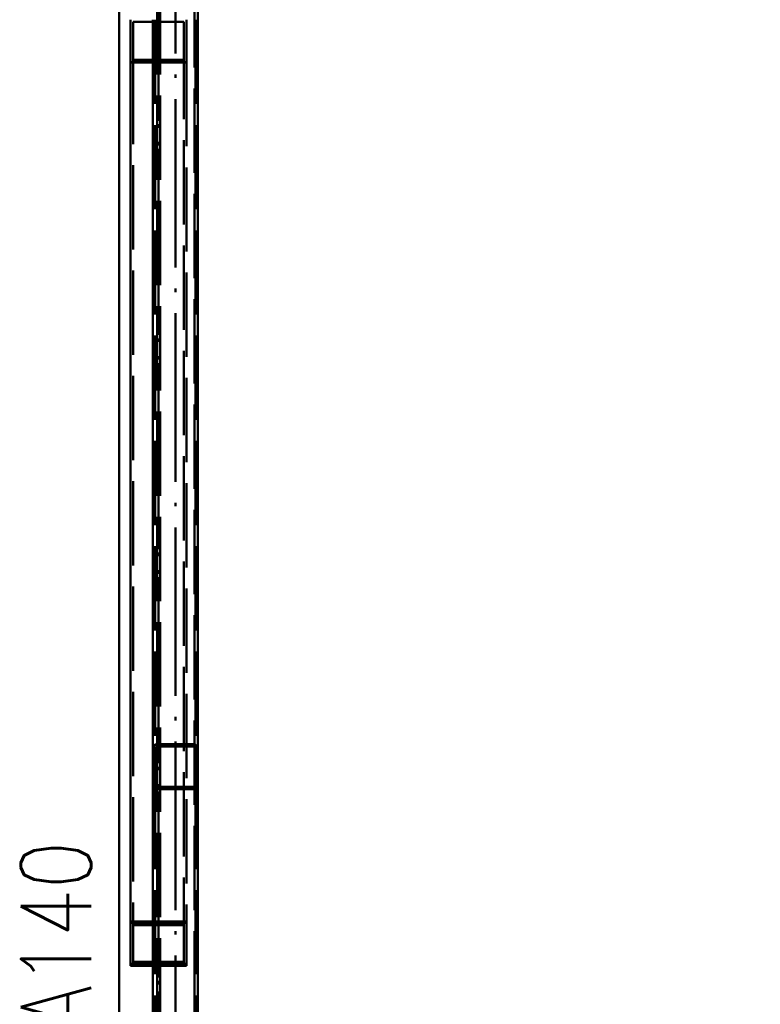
# Paper-space layout 'Layout1' of a CAD drawing. Extents: x -2 to 1033, y -36 to 596.
# Tile 42 of 86: x 308 to 335, y 494 to 529. Entities that reach past the tile are written whole.
import ezdxf

# ---------------------------------------------------------------- set-up
doc = ezdxf.new("R2010")
doc.units = 0
doc.linetypes.add('ACAD_ISO02W100', pattern=[15, 12, -3])
doc.linetypes.add('ACAD_ISO04W100', pattern=[30.5, 24, -3, 0.5, -3])
doc.layers.get('0').update_dxf_attribs({"linetype": 'CONTINUOUS'})
doc.layers.get('DEFPOINTS').update_dxf_attribs({"color": 132, "linetype": 'CONTINUOUS'})
for name, color, linetype, lineweight in [('SS_2.ET-HALA_TaO-MOULDSHOP-NADSTAVBA', 94, 'CONTINUOUS', 50), ('SS_KOTY', 3, 'CONTINUOUS', 25), ('SS_POPIS_PROFILU', 13, 'CONTINUOUS', 25), ('SS_SRAFY', 8, 'CONTINUOUS', 18)]:
    doc.layers.add(name, color=color, linetype=linetype, lineweight=lineweight)
doc.styles.add('ROMANS', font='romans.shx', dxfattribs={"width": 0.8})
doc.styles.add('romans.shx', font='romans.shx', dxfattribs={"height": 5})
doc.dimstyles.new('A-1_(2.5)_50AS', dxfattribs={"dimtxt": 2.5, "dimasz": 2, "dimexe": 1, "dimexo": 2, "dimgap": 0, "dimtad": 0, "dimdec": 1, "dimlfac": 50, "dimrnd": 1, "dimtxsty": 'ROMANS', "dimblk1": 'OBLIQUE', "dimblk2": 'OBLIQUE', "dimsah": 1, "dimcen": 2, "dimclrd": 256, "dimclre": 256, "dimclrt": 256, "dimadec": 1, "dimazin": 2, "dimtfac": 0.714286, "dimtdec": 1, "dimtmove": 0, "dimatfit": 3, "dimldrblk": 'OPEN', "dimfxl": 1, "dimtvp": 1.142857, "dimtfill": 1, "dimtolj": 1, "dimlwd": -1, "dimlwe": -1, "dimarcsym": 0})

# ---------------------------------------------------------------- blocks, each defined once
blk = doc.blocks.new('_Oblique')
at = {"color": 0, "linetype": 'ByBlock', "lineweight": -2}
blk.add_line((-0.5, -0.5), (0.5, 0.5), dxfattribs=at)
blk = doc.blocks.new('*D41')
at = {"layer": 'DEFPOINTS', "color": 0, "transparency": 16777216}
for p in [(313.189, 533.57, 27920.2), (424.289, 459.57, 27964.2), (442.262, 459.57)]:
    blk.add_point(p, dxfattribs=at)
at = {"layer": 'SS_KOTY', "transparency": 16777216}
for p, q in [((315.189, 533.57), (443.262, 533.57)), ((442.262, 533.57), (442.262, 459.57)), ((426.289, 459.57), (443.262, 459.57))]:
    blk.add_line(p, q, dxfattribs=at)
at = {"layer": 'SS_KOTY', "transparency": 16777216, "xscale": 2, "yscale": 2, "zscale": 2}
for p, rotation in [((442.262, 533.57), 90), ((442.262, 459.57), 270)]:
    blk.add_blockref('_Oblique', p, dxfattribs=dict(at, rotation=rotation))
at = {"layer": 'SS_KOTY', "transparency": 16777216, "insert": (439.404, 496.57), "char_height": 2.5, "attachment_point": 5, "rotation": 90, "style": 'ROMANS', "bg_fill": 3, "box_fill_scale": 1.1, "bg_fill_color": 256, "bg_fill_true_color": 13158600, "bg_fill_transparency": 0}
blk.add_mtext('\\A1;3700', dxfattribs=at)
blk = doc.blocks.new('_OPEN')
at = {"color": 0, "linetype": 'ByBlock'}
for p, q in [((-1, 0.167), (0, 0)), ((0, 0), (-1, -0.167)), ((0, 0), (-1, 0))]:
    blk.add_line(p, q, dxfattribs=at)

psp = doc.layouts.get("Layout1")

# ---------------------------------------------------------------- linework, layer by layer
at = {"layer": 'SS_2.ET-HALA_TaO-MOULDSHOP-NADSTAVBA', "color": 1, "linetype": 'Continuous', "ltscale": 0.25}
for p, q in [((311.7894, 530.9103), (311.7894, 459.5703)), ((312.1894, 528.7703), (312.1894, 527.2634)), ((312.9894, 528.695), (312.2894, 528.695)), ((312.2894, 528.695), (312.2894, 527.3388)), ((312.9894, 528.7703), (312.9894, 502.8103)), ((312.9894, 527.3388), (312.2894, 527.3388)), ((312.9894, 527.2634), (312.1894, 527.2634)), ((312.1894, 527.2634), (312.1894, 495.1513)), ((312.9894, 502.8103), (312.9894, 501.5303)), ((312.9894, 501.5303), (312.9894, 459.5703)), ((312.1894, 495.1513), (312.9894, 495.1513))]:
    psp.add_line(p, q, dxfattribs=at)
at = {"layer": 'SS_2.ET-HALA_TaO-MOULDSHOP-NADSTAVBA', "color": 3, "linetype": 'ACAD_ISO02W100', "ltscale": 0.25}
for p, q in [((312.2894, 527.3388), (312.2894, 495.2266)), ((312.1894, 495.1513), (312.1894, 495.0857)), ((312.2894, 495.2266), (312.2894, 495.1619))]:
    psp.add_line(p, q, dxfattribs=at)

# ---------------------------------------------------------------- texts
at = {"layer": 'SS_POPIS_PROFILU', "color": 13, "style": 'romans.shx', "width": 0.8}
psp.add_text('HEA140', height=2.5, rotation=90, dxfattribs=at).set_placement((310.7894, 489.3265))

# ---------------------------------------------------------------- dimensions: what is measured, and where the dimension line sits
at = {"layer": 'SS_KOTY'}
dim = psp.add_linear_dim(base=(442.2615, 459.5703), p1=(313.1894, 533.5703, 27920.2), p2=(424.2894, 459.5703, 27964.2), angle=90, dimstyle='A-1_(2.5)_50AS', dxfattribs=at)
dim.commit()
dim.dimension.update_dxf_attribs({"geometry": '*D41', "text_midpoint": (439.4044, 496.5703)})

# ---------------------------------------------------------------- next in the draw order: hatches: boundary and pattern name
at = {"layer": 'SS_SRAFY'}
h = psp.add_hatch(dxfattribs=at)
h.set_pattern_fill('ANSI31', color=5, scale=0.02, style=0)
h.set_pattern_definition([(45, (114.889425, 533.57035), (-0.04490128, 0.04490128), [])])
h.paths.add_polyline_path([(314.4294, 502.9703), (313.1494, 502.9703, 0.4142136), (312.9894, 502.8103), (312.9894, 501.5303, 0.4142136), (313.1494, 501.3703), (314.4294, 501.3703, 0.4142136), (314.5894, 501.5303), (314.5894, 502.8103, 0.4142136)], flags=0)
h.paths.add_polyline_path([(314.5094, 502.8103), (314.5094, 501.5303, -0.4142136), (314.4294, 501.4503), (313.1494, 501.4503, -0.4142136), (313.0694, 501.5303), (313.0694, 502.8103, -0.4142136), (313.1494, 502.8903), (314.4294, 502.8903, -0.4142136)], flags=0)

# ---------------------------------------------------------------- next in the draw order: linework, layer by layer
at = {"layer": 'SS_2.ET-HALA_TaO-MOULDSHOP-NADSTAVBA', "color": 3, "linetype": 'ACAD_ISO02W100', "ltscale": 0.25}
for p, q in [((313.1344, 533.5703), (313.1344, 457.1703)), ((313.2444, 533.5703), (313.2444, 457.1703)), ((314.4694, 459.5703), (314.4694, 531.9743)), ((314.0894, 528.6941), (312.2894, 528.6941)), ((314.0894, 528.695), (312.9894, 528.695)), ((313.0694, 528.7703), (313.0694, 502.8103)), ((314.0894, 527.3388), (314.0894, 528.695)), ((314.1894, 528.7703), (314.1894, 527.2634)), ((314.5094, 528.7703), (314.5094, 502.8103)), ((314.0894, 527.3217), (312.2894, 527.3217)), ((314.0894, 527.3388), (312.9894, 527.3388)), ((314.0894, 495.2266), (314.0894, 527.3388)), ((314.1894, 527.2454), (312.1894, 527.2454)), ((314.1894, 527.2634), (312.9894, 527.2634)), ((314.1894, 527.2634), (314.1894, 495.1513)), ((313.0694, 501.5303), (313.0694, 457.1703)), ((314.5094, 501.5303), (314.5094, 457.1703)), ((312.1894, 496.6582), (314.1894, 496.6582)), ((312.1894, 496.6106), (314.1894, 496.6106)), ((312.2894, 496.5828), (314.0894, 496.5828)), ((312.2894, 496.5343), (314.0894, 496.5343)), ((312.1894, 495.0857), (314.1894, 495.0857)), ((312.2894, 495.2266), (314.0894, 495.2266)), ((312.2894, 495.1619), (314.0894, 495.1619)), ((312.9894, 495.1513), (314.1894, 495.1513)), ((314.0894, 495.1619), (314.0894, 495.2266)), ((314.1894, 495.1513), (314.1894, 495.0857))]:
    psp.add_line(p, q, dxfattribs=at)
at = {"layer": 'SS_2.ET-HALA_TaO-MOULDSHOP-NADSTAVBA', "color": 7, "linetype": 'ACAD_ISO04W100', "ltscale": 0.25}
for p, q in [((313.1894, 457.1703), (313.1894, 533.5703)), ((313.7894, 533.5703), (313.7894, 457.1703)), ((313.7894, 533.5703), (313.7894, 457.1703)), ((314.5894, 533.5703), (314.5894, 459.5703)), ((313.1894, 531.1703), (313.1894, 494.1703)), ((313.1894, 531.1703), (313.1894, 494.1703)), ((313.1894, 494.1703), (313.1894, 457.1703)), ((313.1894, 494.1703), (313.1894, 457.1703))]:
    psp.add_line(p, q, dxfattribs=at)
at = {"layer": 'SS_2.ET-HALA_TaO-MOULDSHOP-NADSTAVBA', "color": 1, "linetype": 'Continuous', "ltscale": 0.25}
for p, q in [((314.5894, 531.9743), (314.5894, 528.7703)), ((314.5894, 528.7703), (314.5894, 502.8103)), ((313.0694, 501.5303), (313.0694, 502.8103)), ((314.4294, 502.9703), (313.1494, 502.9703)), ((313.1494, 502.8903), (314.4294, 502.8903)), ((314.5094, 502.8103), (314.5094, 501.5303)), ((314.5894, 502.8103), (314.5894, 501.5303)), ((314.4294, 501.4503), (313.1494, 501.4503)), ((313.1494, 501.3703), (314.4294, 501.3703)), ((314.5894, 501.5303), (314.5894, 459.5703))]:
    psp.add_line(p, q, dxfattribs=at)
for centre, start, end in [((313.1494, 502.8103), 90, 180), ((314.4294, 502.8103), 0, 90), ((313.1494, 501.5303), 180, 270), ((314.4294, 501.5303), 270, 0)]:
    psp.add_arc(centre, 0.16, start, end, dxfattribs=at)
at = {"layer": 'SS_2.ET-HALA_TaO-MOULDSHOP-NADSTAVBA', "color": 1, "linetype": 'Continuous', "ltscale": 0.25, "extrusion": (-3.67394e-16, 3.06162e-16, -1)}
for centre, start, end in [((-313.1494, 502.8103), 0, 90), ((-313.1494, 501.5303), 270, 0)]:
    psp.add_arc(centre, 0.08, start, end, dxfattribs=at)
at = {"layer": 'SS_2.ET-HALA_TaO-MOULDSHOP-NADSTAVBA', "color": 1, "linetype": 'Continuous', "ltscale": 0.25, "extrusion": (-3.77092e-13, -9.09189e-13, -1)}
psp.add_arc((-314.4294, 502.8103), 0.08, 90, 180, dxfattribs=at)
at = {"layer": 'SS_2.ET-HALA_TaO-MOULDSHOP-NADSTAVBA', "color": 1, "linetype": 'Continuous', "ltscale": 0.25, "extrusion": (-3.77092e-13, 9.09801e-13, -1)}
psp.add_arc((-314.4294, 501.5303), 0.08, 180, 270, dxfattribs=at)

doc.saveas('drawing.dxf')
